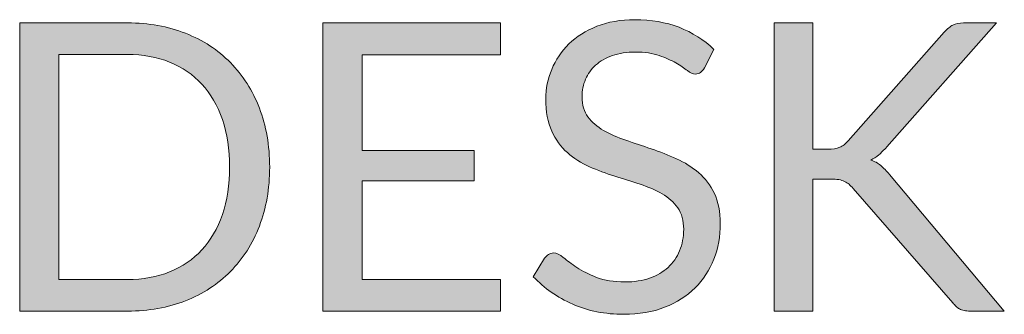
# Model space of a CAD drawing. Header units: inches. Extents: x 52 to 143, y -219 to -85.
# Tile 8 of 20: x 86.72 to 92.63, y -162.13 to -160.37. Entities that reach past the tile are written whole.
import ezdxf

# ---------------------------------------------------------------- set-up
doc = ezdxf.new("R2010")
doc.units = ezdxf.units.IN
doc.header["$MEASUREMENT"] = 0
doc.layers.add('Capa 1', color=7, linetype='Continuous')

# ---------------------------------------------------------------- blocks, each defined once
blk = doc.blocks.new('block 16')
at = {"layer": 'Capa 1'}
h = blk.add_hatch(color=250, dxfattribs=at)
h.dxf.hatch_style = 2
edge = h.paths.add_edge_path()
edge.add_spline(control_points=[(90.827, -160.6562), (90.8198, -160.6686), (90.8122, -160.6775), (90.8041, -160.6837), (90.7962, -160.6896), (90.7857, -160.6927), (90.7728, -160.6927), (90.7591, -160.6927), (90.7433, -160.6858), (90.7252, -160.672), (90.707, -160.6582), (90.684, -160.6431), (90.6563, -160.6265), (90.6286, -160.6104), (90.5952, -160.5952), (90.5562, -160.5818), (90.5171, -160.568), (90.4699, -160.5611), (90.4145, -160.5611), (90.3621, -160.5611), (90.3159, -160.568), (90.2756, -160.5821), (90.2355, -160.5962), (90.2019, -160.6155), (90.1749, -160.6396), (90.148, -160.6638), (90.1277, -160.692), (90.1141, -160.7244), (90.1003, -160.7571), (90.0934, -160.7923), (90.0934, -160.8301), (90.0934, -160.8784), (90.1053, -160.9183), (90.129, -160.95), (90.1528, -160.9821), (90.1842, -161.0089), (90.2231, -161.0317), (90.2622, -161.0541), (90.3065, -161.0737), (90.3559, -161.0903), (90.4053, -161.1068), (90.456, -161.1237), (90.508, -161.1416), (90.5598, -161.1592), (90.6105, -161.1791), (90.6599, -161.2012), (90.7094, -161.2232), (90.7536, -161.2511), (90.7927, -161.2849), (90.8317, -161.3187), (90.863, -161.3603), (90.8868, -161.4093), (90.9106, -161.4585), (90.9224, -161.5188), (90.9224, -161.5901), (90.9224, -161.6659), (90.9095, -161.7369), (90.8839, -161.8034), (90.858, -161.8695), (90.8205, -161.9274), (90.771, -161.9763), (90.7216, -162.0256), (90.6608, -162.0642), (90.5888, -162.0921), (90.5168, -162.1203), (90.435, -162.1345), (90.3432, -162.1345), (90.2314, -162.1345), (90.1294, -162.1141), (90.0374, -162.0735), (89.9452, -162.0328), (89.8667, -161.9781), (89.8014, -161.9088), (89.8014, -161.9088), (89.8691, -161.7979), (89.8691, -161.7979), (89.8755, -161.7889), (89.8832, -161.7817), (89.8925, -161.7755), (89.9018, -161.7696), (89.912, -161.7665), (89.9234, -161.7665), (89.9402, -161.7665), (89.9595, -161.7755), (89.9812, -161.7937), (90.0029, -161.8117), (90.0302, -161.8316), (90.0627, -161.8533), (90.0953, -161.875), (90.1347, -161.895), (90.1809, -161.9129), (90.2272, -161.9312), (90.2837, -161.9402), (90.3506, -161.9402), (90.406, -161.9402), (90.4555, -161.9326), (90.4989, -161.9174), (90.5423, -161.9019), (90.5791, -161.8806), (90.6093, -161.8527), (90.6394, -161.8251), (90.6625, -161.7917), (90.6787, -161.7531), (90.6947, -161.7145), (90.7028, -161.6714), (90.7028, -161.6242), (90.7028, -161.5719), (90.6909, -161.5288), (90.6672, -161.4954), (90.6436, -161.4623), (90.6124, -161.4341), (90.5736, -161.4117), (90.535, -161.3893), (90.4911, -161.37), (90.4415, -161.3545), (90.3921, -161.3386), (90.3414, -161.3225), (90.2896, -161.3063), (90.2377, -161.2897), (90.1869, -161.2704), (90.1375, -161.2487), (90.088, -161.227), (90.0439, -161.1988), (90.0054, -161.1643), (89.9668, -161.1299), (89.9356, -161.0865), (89.9118, -161.0348), (89.8881, -160.9828), (89.8763, -160.9187), (89.8763, -160.8422), (89.8763, -160.7809), (89.8881, -160.722), (89.9118, -160.6648), (89.9356, -160.6079), (89.97, -160.557), (90.015, -160.5125), (90.0601, -160.4684), (90.1158, -160.4333), (90.1821, -160.4064), (90.2486, -160.3802), (90.3247, -160.3668), (90.4108, -160.3668), (90.5073, -160.3668), (90.5955, -160.3823), (90.6751, -160.4126), (90.7547, -160.4433), (90.8243, -160.4874), (90.8839, -160.5456), (90.8839, -160.5456), (90.827, -160.6562), (90.827, -160.6562)], knot_values=[0, 0, 0, 0, 1, 1, 1, 2, 2, 2, 3, 3, 3, 4, 4, 4, 5, 5, 5, 6, 6, 6, 7, 7, 7, 8, 8, 8, 9, 9, 9, 10, 10, 10, 11, 11, 11, 12, 12, 12, 13, 13, 13, 14, 14, 14, 15, 15, 15, 16, 16, 16, 17, 17, 17, 18, 18, 18, 19, 19, 19, 20, 20, 20, 21, 21, 21, 22, 22, 22, 23, 23, 23, 24, 24, 24, 25, 25, 25, 26, 26, 26, 27, 27, 27, 28, 28, 28, 29, 29, 29, 30, 30, 30, 31, 31, 31, 32, 32, 32, 33, 33, 33, 34, 34, 34, 35, 35, 35, 36, 36, 36, 37, 37, 37, 38, 38, 38, 39, 39, 39, 40, 40, 40, 41, 41, 41, 42, 42, 42, 43, 43, 43, 44, 44, 44, 45, 45, 45, 46, 46, 46, 47, 47, 47, 48, 48, 48, 49, 49, 49, 50, 50, 50, 50], degree=3, periodic=1)
h = blk.add_hatch(color=250, dxfattribs=at)
h.dxf.hatch_style = 2
edge = h.paths.add_edge_path()
edge.add_spline(control_points=[(88.2208, -161.2511), (88.2208, -161.3807), (88.2003, -161.4985), (88.1593, -161.6046), (88.1183, -161.7111), (88.0603, -161.802), (87.9855, -161.8775), (87.9107, -161.9532), (87.821, -162.0115), (87.7164, -162.0532), (87.6119, -162.0945), (87.496, -162.1152), (87.3688, -162.1152), (87.3688, -162.1152), (86.7222, -162.1152), (86.7222, -162.1152), (86.7222, -162.1152), (86.7222, -160.3861), (86.7222, -160.3861), (86.7222, -160.3861), (87.3688, -160.3861), (87.3688, -160.3861), (87.496, -160.3861), (87.6119, -160.4067), (87.7164, -160.4484), (87.821, -160.4898), (87.9107, -160.5483), (87.9855, -160.6245), (88.0603, -160.7003), (88.1183, -160.7916), (88.1593, -160.8977), (88.2003, -161.0038), (88.2208, -161.1216), (88.2208, -161.2511)], knot_values=[0, 0, 0, 0, 1, 1, 1, 2, 2, 2, 3, 3, 3, 4, 4, 4, 5, 5, 5, 6, 6, 6, 7, 7, 7, 8, 8, 8, 9, 9, 9, 10, 10, 10, 11, 11, 11, 11], degree=3, periodic=1)
edge = h.paths.add_edge_path()
edge.add_spline(control_points=[(87.9807, -161.2511), (87.9807, -161.145), (87.9662, -161.0503), (87.9373, -160.9666), (87.9083, -160.8829), (87.8673, -160.8119), (87.8141, -160.754), (87.7611, -160.6961), (87.6966, -160.652), (87.6212, -160.6214), (87.5454, -160.5907), (87.4613, -160.5756), (87.3688, -160.5756), (87.3688, -160.5756), (86.9575, -160.5756), (86.9575, -160.5756), (86.9575, -160.5756), (86.9575, -161.9257), (86.9575, -161.9257), (86.9575, -161.9257), (87.3688, -161.9257), (87.3688, -161.9257), (87.4613, -161.9257), (87.5454, -161.9105), (87.6212, -161.8799), (87.6966, -161.8492), (87.7611, -161.8051), (87.8141, -161.7479), (87.8673, -161.6904), (87.9083, -161.6198), (87.9373, -161.536), (87.9662, -161.4523), (87.9807, -161.3572), (87.9807, -161.2511)], knot_values=[0, 0, 0, 0, 1, 1, 1, 2, 2, 2, 3, 3, 3, 4, 4, 4, 5, 5, 5, 6, 6, 6, 7, 7, 7, 8, 8, 8, 9, 9, 9, 10, 10, 10, 11, 11, 11, 11], degree=3, periodic=1)
h = blk.add_hatch(color=250, dxfattribs=at)
h.dxf.hatch_style = 2
h.paths.add_polyline_path([(89.6047, -160.3861), (89.6047, -160.5769), (88.7746, -160.5769), (88.7746, -161.1512), (89.4467, -161.1512), (89.4467, -161.3345), (88.7746, -161.3345), (88.7746, -161.9247), (89.6047, -161.9247), (89.6047, -162.1152), (88.5393, -162.1152), (88.5393, -160.3861)])
h = blk.add_hatch(color=250, dxfattribs=at)
h.dxf.hatch_style = 2
edge = h.paths.add_edge_path()
edge.add_spline(control_points=[(91.4774, -161.144), (91.4774, -161.144), (91.5655, -161.144), (91.5655, -161.144), (91.5961, -161.144), (91.6204, -161.1399), (91.6385, -161.1323), (91.6566, -161.1247), (91.6736, -161.1116), (91.6898, -161.093), (91.6898, -161.093), (92.2653, -160.4415), (92.2653, -160.4415), (92.2831, -160.4216), (92.3001, -160.4071), (92.3167, -160.3988), (92.333, -160.3902), (92.3542, -160.3861), (92.3801, -160.3861), (92.3801, -160.3861), (92.579, -160.3861), (92.579, -160.3861), (92.579, -160.3861), (91.9203, -161.1306), (91.9203, -161.1306), (91.9034, -161.1492), (91.8874, -161.1647), (91.8726, -161.1778), (91.8578, -161.1905), (91.8418, -161.2008), (91.8249, -161.2091), (91.8475, -161.2163), (91.8671, -161.227), (91.8841, -161.2415), (91.901, -161.256), (91.9186, -161.2742), (91.9372, -161.2959), (91.9372, -161.2959), (92.625, -162.1152), (92.625, -162.1152), (92.625, -162.1152), (92.4223, -162.1152), (92.4223, -162.1152), (92.4069, -162.1152), (92.394, -162.1138), (92.3837, -162.1114), (92.3732, -162.109), (92.364, -162.1059), (92.3565, -162.1017), (92.3489, -162.0979), (92.3418, -162.0928), (92.3353, -162.0862), (92.3289, -162.0797), (92.3225, -162.0728), (92.316, -162.0656), (92.316, -162.0656), (91.7188, -161.3793), (91.7188, -161.3793), (91.7098, -161.3693), (91.7017, -161.3614), (91.694, -161.3545), (91.6864, -161.3476), (91.6776, -161.3417), (91.6674, -161.3369), (91.6575, -161.3321), (91.6457, -161.3287), (91.6325, -161.3266), (91.6192, -161.3245), (91.6028, -161.3235), (91.5836, -161.3235), (91.5836, -161.3235), (91.4774, -161.3235), (91.4774, -161.3235), (91.4774, -161.3235), (91.4774, -162.1152), (91.4774, -162.1152), (91.4774, -162.1152), (91.2446, -162.1152), (91.2446, -162.1152), (91.2446, -162.1152), (91.2446, -160.3861), (91.2446, -160.3861), (91.2446, -160.3861), (91.4774, -160.3861), (91.4774, -160.3861), (91.4774, -160.3861), (91.4774, -161.144), (91.4774, -161.144)], knot_values=[0, 0, 0, 0, 1, 1, 1, 2, 2, 2, 3, 3, 3, 4, 4, 4, 5, 5, 5, 6, 6, 6, 7, 7, 7, 8, 8, 8, 9, 9, 9, 10, 10, 10, 11, 11, 11, 12, 12, 12, 13, 13, 13, 14, 14, 14, 15, 15, 15, 16, 16, 16, 17, 17, 17, 18, 18, 18, 19, 19, 19, 20, 20, 20, 21, 21, 21, 22, 22, 22, 23, 23, 23, 24, 24, 24, 25, 25, 25, 26, 26, 26, 27, 27, 27, 28, 28, 28, 29, 29, 29, 29], degree=3, periodic=1)
at = {"layer": 'Capa 1', "lineweight": 0}
blk.add_lwpolyline([(89.6047, -160.3861), (89.6047, -160.5769), (88.7746, -160.5769), (88.7746, -161.1512), (89.4467, -161.1512), (89.4467, -161.3345), (88.7746, -161.3345), (88.7746, -161.9247), (89.6047, -161.9247), (89.6047, -162.1152), (88.5393, -162.1152), (88.5393, -160.3861), (89.6047, -160.3861)], dxfattribs=at)
for points, knots in [([(90.827, -160.6562), (90.8198, -160.6686), (90.8122, -160.6775), (90.8041, -160.6837), (90.7962, -160.6896), (90.7857, -160.6927), (90.7728, -160.6927), (90.7591, -160.6927), (90.7433, -160.6858), (90.7252, -160.672), (90.707, -160.6582), (90.684, -160.6431), (90.6563, -160.6265), (90.6286, -160.6104), (90.5952, -160.5952), (90.5562, -160.5818), (90.5171, -160.568), (90.4699, -160.5611), (90.4145, -160.5611), (90.3621, -160.5611), (90.3159, -160.568), (90.2756, -160.5821), (90.2355, -160.5962), (90.2019, -160.6155), (90.1749, -160.6396), (90.148, -160.6638), (90.1277, -160.692), (90.1141, -160.7244), (90.1003, -160.7571), (90.0934, -160.7923), (90.0934, -160.8301), (90.0934, -160.8784), (90.1053, -160.9183), (90.129, -160.95), (90.1528, -160.9821), (90.1842, -161.0089), (90.2231, -161.0317), (90.2622, -161.0541), (90.3065, -161.0737), (90.3559, -161.0903), (90.4053, -161.1068), (90.456, -161.1237), (90.508, -161.1416), (90.5598, -161.1592), (90.6105, -161.1791), (90.6599, -161.2012), (90.7094, -161.2232), (90.7536, -161.2511), (90.7927, -161.2849), (90.8317, -161.3187), (90.863, -161.3603), (90.8868, -161.4093), (90.9106, -161.4585), (90.9224, -161.5188), (90.9224, -161.5901), (90.9224, -161.6659), (90.9095, -161.7369), (90.8839, -161.8034), (90.858, -161.8695), (90.8205, -161.9274), (90.771, -161.9763), (90.7216, -162.0256), (90.6608, -162.0642), (90.5888, -162.0921), (90.5168, -162.1203), (90.435, -162.1345), (90.3432, -162.1345), (90.2314, -162.1345), (90.1294, -162.1141), (90.0374, -162.0735), (89.9452, -162.0328), (89.8667, -161.9781), (89.8014, -161.9088), (89.8014, -161.9088), (89.8691, -161.7979), (89.8691, -161.7979), (89.8755, -161.7889), (89.8832, -161.7817), (89.8925, -161.7755), (89.9018, -161.7696), (89.912, -161.7665), (89.9234, -161.7665), (89.9402, -161.7665), (89.9595, -161.7755), (89.9812, -161.7937), (90.0029, -161.8117), (90.0302, -161.8316), (90.0627, -161.8533), (90.0953, -161.875), (90.1347, -161.895), (90.1809, -161.9129), (90.2272, -161.9312), (90.2837, -161.9402), (90.3506, -161.9402), (90.406, -161.9402), (90.4555, -161.9326), (90.4989, -161.9174), (90.5423, -161.9019), (90.5791, -161.8806), (90.6093, -161.8527), (90.6394, -161.8251), (90.6625, -161.7917), (90.6787, -161.7531), (90.6947, -161.7145), (90.7028, -161.6714), (90.7028, -161.6242), (90.7028, -161.5719), (90.6909, -161.5288), (90.6672, -161.4954), (90.6436, -161.4623), (90.6124, -161.4341), (90.5736, -161.4117), (90.535, -161.3893), (90.4911, -161.37), (90.4415, -161.3545), (90.3921, -161.3386), (90.3414, -161.3225), (90.2896, -161.3063), (90.2377, -161.2897), (90.1869, -161.2704), (90.1375, -161.2487), (90.088, -161.227), (90.0439, -161.1988), (90.0054, -161.1643), (89.9668, -161.1299), (89.9356, -161.0865), (89.9118, -161.0348), (89.8881, -160.9828), (89.8763, -160.9187), (89.8763, -160.8422), (89.8763, -160.7809), (89.8881, -160.722), (89.9118, -160.6648), (89.9356, -160.6079), (89.97, -160.557), (90.015, -160.5125), (90.0601, -160.4684), (90.1158, -160.4333), (90.1821, -160.4064), (90.2486, -160.3802), (90.3247, -160.3668), (90.4108, -160.3668), (90.5073, -160.3668), (90.5955, -160.3823), (90.6751, -160.4126), (90.7547, -160.4433), (90.8243, -160.4874), (90.8839, -160.5456), (90.8839, -160.5456), (90.827, -160.6562), (90.827, -160.6562)], [0, 0, 0, 0, 1, 1, 1, 2, 2, 2, 3, 3, 3, 4, 4, 4, 5, 5, 5, 6, 6, 6, 7, 7, 7, 8, 8, 8, 9, 9, 9, 10, 10, 10, 11, 11, 11, 12, 12, 12, 13, 13, 13, 14, 14, 14, 15, 15, 15, 16, 16, 16, 17, 17, 17, 18, 18, 18, 19, 19, 19, 20, 20, 20, 21, 21, 21, 22, 22, 22, 23, 23, 23, 24, 24, 24, 25, 25, 25, 26, 26, 26, 27, 27, 27, 28, 28, 28, 29, 29, 29, 30, 30, 30, 31, 31, 31, 32, 32, 32, 33, 33, 33, 34, 34, 34, 35, 35, 35, 36, 36, 36, 37, 37, 37, 38, 38, 38, 39, 39, 39, 40, 40, 40, 41, 41, 41, 42, 42, 42, 43, 43, 43, 44, 44, 44, 45, 45, 45, 46, 46, 46, 47, 47, 47, 48, 48, 48, 49, 49, 49, 50, 50, 50, 50]), ([(88.2208, -161.2511), (88.2208, -161.3807), (88.2003, -161.4985), (88.1593, -161.6046), (88.1183, -161.7111), (88.0603, -161.802), (87.9855, -161.8775), (87.9107, -161.9532), (87.821, -162.0115), (87.7164, -162.0532), (87.6119, -162.0945), (87.496, -162.1152), (87.3688, -162.1152), (87.3688, -162.1152), (86.7222, -162.1152), (86.7222, -162.1152), (86.7222, -162.1152), (86.7222, -160.3861), (86.7222, -160.3861), (86.7222, -160.3861), (87.3688, -160.3861), (87.3688, -160.3861), (87.496, -160.3861), (87.6119, -160.4067), (87.7164, -160.4484), (87.821, -160.4898), (87.9107, -160.5483), (87.9855, -160.6245), (88.0603, -160.7003), (88.1183, -160.7916), (88.1593, -160.8977), (88.2003, -161.0038), (88.2208, -161.1216), (88.2208, -161.2511)], [0, 0, 0, 0, 1, 1, 1, 2, 2, 2, 3, 3, 3, 4, 4, 4, 5, 5, 5, 6, 6, 6, 7, 7, 7, 8, 8, 8, 9, 9, 9, 10, 10, 10, 11, 11, 11, 11]), ([(91.4774, -161.144), (91.4774, -161.144), (91.5655, -161.144), (91.5655, -161.144), (91.5961, -161.144), (91.6204, -161.1399), (91.6385, -161.1323), (91.6566, -161.1247), (91.6736, -161.1116), (91.6898, -161.093), (91.6898, -161.093), (92.2653, -160.4415), (92.2653, -160.4415), (92.2831, -160.4216), (92.3001, -160.4071), (92.3167, -160.3988), (92.333, -160.3902), (92.3542, -160.3861), (92.3801, -160.3861), (92.3801, -160.3861), (92.579, -160.3861), (92.579, -160.3861), (92.579, -160.3861), (91.9203, -161.1306), (91.9203, -161.1306), (91.9034, -161.1492), (91.8874, -161.1647), (91.8726, -161.1778), (91.8578, -161.1905), (91.8418, -161.2008), (91.8249, -161.2091), (91.8475, -161.2163), (91.8671, -161.227), (91.8841, -161.2415), (91.901, -161.256), (91.9186, -161.2742), (91.9372, -161.2959), (91.9372, -161.2959), (92.625, -162.1152), (92.625, -162.1152), (92.625, -162.1152), (92.4223, -162.1152), (92.4223, -162.1152), (92.4069, -162.1152), (92.394, -162.1138), (92.3837, -162.1114), (92.3732, -162.109), (92.364, -162.1059), (92.3565, -162.1017), (92.3489, -162.0979), (92.3418, -162.0928), (92.3353, -162.0862), (92.3289, -162.0797), (92.3225, -162.0728), (92.316, -162.0656), (92.316, -162.0656), (91.7188, -161.3793), (91.7188, -161.3793), (91.7098, -161.3693), (91.7017, -161.3614), (91.694, -161.3545), (91.6864, -161.3476), (91.6776, -161.3417), (91.6674, -161.3369), (91.6575, -161.3321), (91.6457, -161.3287), (91.6325, -161.3266), (91.6192, -161.3245), (91.6028, -161.3235), (91.5836, -161.3235), (91.5836, -161.3235), (91.4774, -161.3235), (91.4774, -161.3235), (91.4774, -161.3235), (91.4774, -162.1152), (91.4774, -162.1152), (91.4774, -162.1152), (91.2446, -162.1152), (91.2446, -162.1152), (91.2446, -162.1152), (91.2446, -160.3861), (91.2446, -160.3861), (91.2446, -160.3861), (91.4774, -160.3861), (91.4774, -160.3861), (91.4774, -160.3861), (91.4774, -161.144), (91.4774, -161.144)], [0, 0, 0, 0, 1, 1, 1, 2, 2, 2, 3, 3, 3, 4, 4, 4, 5, 5, 5, 6, 6, 6, 7, 7, 7, 8, 8, 8, 9, 9, 9, 10, 10, 10, 11, 11, 11, 12, 12, 12, 13, 13, 13, 14, 14, 14, 15, 15, 15, 16, 16, 16, 17, 17, 17, 18, 18, 18, 19, 19, 19, 20, 20, 20, 21, 21, 21, 22, 22, 22, 23, 23, 23, 24, 24, 24, 25, 25, 25, 26, 26, 26, 27, 27, 27, 28, 28, 28, 29, 29, 29, 29]), ([(87.9807, -161.2511), (87.9807, -161.145), (87.9662, -161.0503), (87.9373, -160.9666), (87.9083, -160.8829), (87.8673, -160.8119), (87.8141, -160.754), (87.7611, -160.6961), (87.6966, -160.652), (87.6212, -160.6214), (87.5454, -160.5907), (87.4613, -160.5756), (87.3688, -160.5756), (87.3688, -160.5756), (86.9575, -160.5756), (86.9575, -160.5756), (86.9575, -160.5756), (86.9575, -161.9257), (86.9575, -161.9257), (86.9575, -161.9257), (87.3688, -161.9257), (87.3688, -161.9257), (87.4613, -161.9257), (87.5454, -161.9105), (87.6212, -161.8799), (87.6966, -161.8492), (87.7611, -161.8051), (87.8141, -161.7479), (87.8673, -161.6904), (87.9083, -161.6198), (87.9373, -161.536), (87.9662, -161.4523), (87.9807, -161.3572), (87.9807, -161.2511)], [0, 0, 0, 0, 1, 1, 1, 2, 2, 2, 3, 3, 3, 4, 4, 4, 5, 5, 5, 6, 6, 6, 7, 7, 7, 8, 8, 8, 9, 9, 9, 10, 10, 10, 11, 11, 11, 11])]:
    blk.add_open_spline(points, degree=3, knots=knots, dxfattribs=at)

msp = doc.modelspace()

# ---------------------------------------------------------------- block references
at = {"layer": 'Capa 1'}
msp.add_blockref('block 16', (0, 0), dxfattribs=at)

doc.saveas('drawing.dxf')
